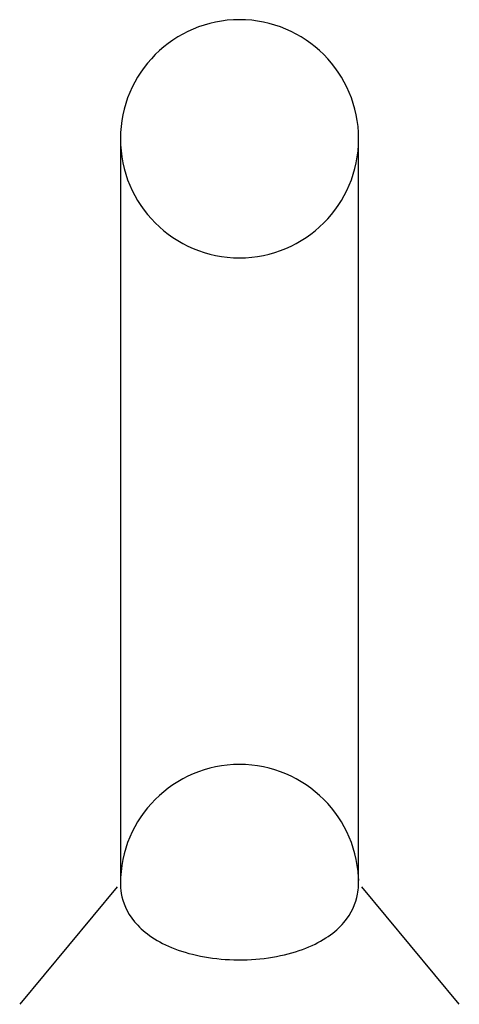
# Model space of a CAD drawing. Header units: inches. Extents: x 1 to 359, y -2 to 239.
# Tile 59 of 65: x 236.04 to 237.26, y 157.89 to 160.63. Entities that reach past the tile are written whole.
import ezdxf
from ezdxf.lldxf.tags import DXFTag

# ---------------------------------------------------------------- set-up
doc = ezdxf.new("R2010")
doc.units = ezdxf.units.IN
doc.header["$MEASUREMENT"] = 0
doc.layers.add('Default', color=7, linetype='Continuous')
doc.layers.add('SCS86414', color=7, linetype='Continuous')
tags = doc.linetypes.add('HIDDEN2', pattern=[0.1875, 0.125, -0.0625]).pattern_tags.tags
tags[6:7] = [DXFTag(74, 4), DXFTag(75, 0), DXFTag(340, '0'), DXFTag(46, 0.0), DXFTag(50, 0.0), DXFTag(44, 0.0), DXFTag(45, 0.0)]
tags[4:5] = [DXFTag(74, 4), DXFTag(75, 0), DXFTag(340, '0'), DXFTag(46, 0.0), DXFTag(50, 0.0), DXFTag(44, 0.0), DXFTag(45, 0.0)]

# ---------------------------------------------------------------- blocks, each defined once
blk = doc.blocks.new('SE4')
at = {"layer": 'SCS86414', "color": 7, "linetype": 'Continuous'}
for p, q in [((236.3193, 160.2978), (236.3193, 158.2264)), ((236.9818, 158.2264), (236.9818, 160.2978)), ((236.3103, 158.2172), (236.0394, 157.8906)), ((237.2618, 157.8906), (236.9907, 158.2174))]:
    blk.add_line(p, q, dxfattribs=at)
blk.add_arc((236.6506, 160.2978), 0.3312, 0, 180, dxfattribs=at)
at = {"layer": 'SCS86414', "color": 7, "linetype": 'HIDDEN2'}
for centre, radius, start, end in [((236.6506, 160.2978), 0.3312, 180, 0), ((236.6506, 158.2264), 0.3312, 0, 180), ((236.3787, 158.2359), 0.0592, 177.2647, 180.3625)]:
    blk.add_arc(centre, radius, start, end, dxfattribs=at)
for points, knots in [([(236.3195, 158.2381), (236.3195, 158.2381), (236.3195, 158.238), (236.3195, 158.237), (236.3191, 158.2307), (236.3195, 158.2213)], [0.18462392, 0.18462392, 0.18462392, 0.18462392, 0.1875, 0.1875, 0.21999128, 0.21999128, 0.21999128, 0.21999128]), ([(236.9816, 158.2393), (236.9816, 158.2389), (236.9816, 158.2377), (236.9817, 158.237), (236.9817, 158.2357), (236.9817, 158.2352)], [0, 0, 0, 0, 0.160931, 0.702471, 1, 1, 1, 1])]:
    blk.add_open_spline(points, degree=3, knots=knots, dxfattribs=at)
blk.add_open_spline([(236.9816, 158.2194), (236.9822, 158.2306), (236.9817, 158.238), (236.9816, 158.2381)], degree=3, dxfattribs=at)
at = {"layer": 'SCS86414', "color": 7, "linetype": 'Continuous'}
blk.add_open_spline([(236.3195, 158.2213), (236.3199, 158.2127), (236.321, 158.2015), (236.3295, 158.1649), (236.3426, 158.1365), (236.3924, 158.0841), (236.4294, 158.0595), (236.5307, 158.0237), (236.5944, 158.0133), (236.7244, 158.0153), (236.7866, 158.0276), (236.8832, 158.066), (236.9177, 158.0912), (236.9632, 158.1443), (236.9743, 158.1727), (236.9804, 158.205), (236.9812, 158.2129), (236.9816, 158.2194)], degree=3, knots=[0.2199913, 0.2199913, 0.2199913, 0.2199913, 0.25, 0.25, 0.3125, 0.3125, 0.375, 0.375, 0.4375, 0.4375, 0.5, 0.5, 0.5625, 0.5625, 0.625, 0.625, 0.6470009, 0.6470009, 0.6470009, 0.6470009], dxfattribs=at)

msp = doc.modelspace()

# ---------------------------------------------------------------- block references
at = {"layer": 'Default'}
msp.add_blockref('SE4', (0, 0), dxfattribs=at)

doc.saveas('drawing.dxf')
